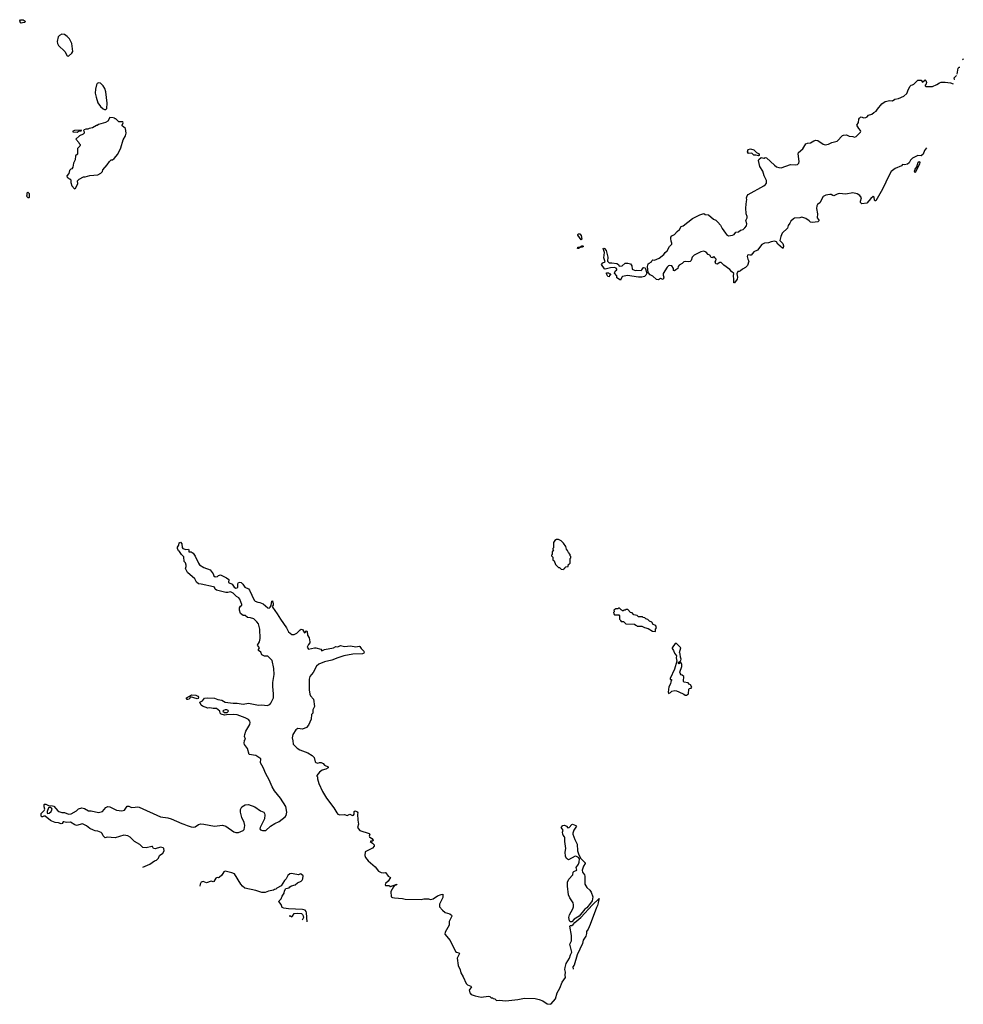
# Model space of a CAD drawing. Extents: x 2220333 to 2384341, y 721037 to 894043.
# Tile 124 of 256: x 2334882 to 2349036, y 763034 to 777810. Entities that reach past the tile are written whole.
import ezdxf

# ---------------------------------------------------------------- set-up
doc = ezdxf.new("R2010")
doc.units = 0

msp = doc.modelspace()

# ---------------------------------------------------------------- linework, layer by layer
at = {"layer": '0CON10XD'}
for points in [[(2334905, 777758), (2334892, 777762), (2334882, 777795), (2334892, 777808), (2334935, 777810), (2334965, 777790), (2334967, 777783), (2334955, 777770), (2334925, 777762), (2334905, 777758)], [(2335615, 777262), (2335665, 777308), (2335677, 777335), (2335664, 777455), (2335631, 777521), (2335595, 777558), (2335555, 777588), (2335515, 777592), (2335480, 777575), (2335458, 777552), (2335443, 777485), (2335450, 777455), (2335464, 777425), (2335559, 777335), (2335595, 777268), (2335615, 777262)], [(2348942, 776994), (2348958, 777085), (2348975, 777099), (2348985, 777098)], [(2349032, 777210), (2349030, 777215), (2349035, 777221), (2349036, 777220)], [(2348908, 776913), (2348903, 776913), (2348898, 776935), (2348934, 776974)], [(2336175, 776462), (2336190, 776475), (2336193, 776555), (2336172, 776725), (2336158, 776778), (2336136, 776816), (2336092, 776855), (2336065, 776860), (2336045, 776850), (2336035, 776832), (2336018, 776765), (2336016, 776706), (2336027, 776645), (2336055, 776560), (2336092, 776505), (2336135, 776472), (2336155, 776463), (2336175, 776462)], [(2348482, 775889), (2348454, 775845), (2348435, 775794), (2348405, 775766), (2348355, 775771), (2348276, 775734), (2348245, 775702), (2348225, 775662), (2348198, 775642), (2348155, 775630), (2348125, 775637), (2348110, 775615), (2348014, 775576), (2347955, 775531), (2347925, 775478), (2347825, 775269), (2347725, 775092), (2347715, 775090), (2347705, 775100), (2347697, 775147), (2347685, 775158), (2347648, 775125), (2347590, 775055), (2347515, 775048), (2347493, 775065), (2347492, 775085), (2347508, 775135), (2347485, 775170), (2347446, 775196), (2347381, 775211), (2347275, 775192), (2347175, 775201), (2347145, 775194), (2347095, 775169), (2347080, 775170), (2347055, 775187), (2347035, 775189), (2346975, 775176), (2346933, 775155), (2346885, 775062), (2346851, 775039), (2346838, 775015), (2346833, 774975), (2346847, 774895), (2346843, 774835), (2346872, 774795), (2346855, 774778), (2346775, 774768), (2346745, 774773), (2346722, 774792), (2346675, 774824), (2346613, 774847), (2346583, 774837), (2346505, 774831), (2346488, 774822), (2346449, 774785), (2346436, 774755), (2346410, 774720), (2346397, 774683), (2346321, 774605), (2346299, 774555), (2346284, 774495), (2346329, 774449), (2346338, 774415), (2346335, 774383), (2346325, 774381), (2346253, 774443), (2346234, 774474), (2346206, 774484), (2346155, 774477), (2346115, 774459), (2346055, 774454), (2346015, 774436), (2345948, 774352), (2345893, 774327), (2345852, 774278), (2345835, 774274), (2345808, 774282), (2345799, 774275), (2345796, 774256), (2345804, 774214), (2345817, 774185), (2345801, 774119), (2345769, 774091), (2345722, 774068), (2345695, 774040), (2345675, 774030), (2345655, 774030), (2345638, 773995), (2345648, 773945), (2345644, 773915), (2345605, 773861), (2345595, 773862), (2345592, 773872), (2345594, 773915), (2345587, 773965), (2345592, 774002), (2345560, 774030), (2345535, 774063), (2345444, 774124), (2345405, 774167), (2345385, 774168), (2345345, 774143), (2345325, 774144), (2345313, 774175), (2345325, 774190), (2345328, 774215), (2345310, 774235), (2345310, 774245), (2345285, 774250), (2345272, 774238), (2345255, 774242), (2345234, 774274), (2345210, 774285), (2345179, 774319), (2345145, 774336), (2345098, 774325), (2345000, 774275), (2344969, 774245), (2344955, 774198), (2344937, 774183), (2344915, 774178), (2344875, 774182), (2344845, 774174), (2344820, 774150), (2344776, 774124), (2344761, 774105), (2344753, 774075), (2344722, 774058), (2344705, 774040), (2344690, 774045), (2344687, 774075), (2344666, 774116), (2344635, 774122), (2344614, 774116), (2344592, 774095), (2344535, 774000), (2344533, 773975), (2344546, 773945), (2344535, 773913), (2344495, 773927), (2344465, 773904), (2344435, 773909), (2344379, 773959), (2344340, 773980), (2344310, 774015), (2344298, 774105), (2344310, 774145), (2344322, 774158), (2344360, 774175), (2344365, 774190), (2344380, 774205), (2344405, 774202), (2344475, 774233), (2344543, 774285), (2344565, 774318), (2344595, 774342), (2344630, 774405), (2344665, 774440), (2344666, 774456), (2344654, 774484), (2344648, 774525), (2344648, 774545), (2344662, 774565), (2344705, 774586), (2344745, 774632), (2344781, 774659), (2344806, 774704), (2344835, 774718), (2344973, 774827), (2345085, 774883), (2345145, 774900), (2345165, 774888), (2345213, 774883), (2345290, 774815), (2345325, 774802), (2345355, 774772), (2345394, 774724), (2345417, 774677), (2345467, 774607), (2345486, 774585), (2345515, 774568), (2345575, 774576), (2345597, 774585), (2345625, 774620), (2345664, 774626), (2345695, 774653), (2345735, 774662), (2345760, 774685), (2345783, 774717), (2345790, 774745), (2345774, 774795), (2345794, 774836), (2345793, 774855), (2345777, 774895), (2345776, 774985), (2345783, 775085), (2345790, 775105), (2345782, 775135), (2345794, 775165), (2345811, 775189), (2346045, 775318), (2346069, 775335), (2346082, 775355), (2346086, 775395), (2346049, 775465), (2346031, 775535), (2345986, 775605), (2345962, 775695), (2345968, 775712), (2346005, 775741), (2346045, 775730), (2346055, 775730), (2346065, 775740), (2346085, 775738), (2346206, 775626), (2346235, 775603), (2346271, 775591), (2346305, 775588), (2346445, 775639), (2346525, 775630), (2346548, 775635), (2346567, 775655), (2346574, 775684), (2346559, 775795), (2346565, 775818), (2346628, 775872), (2346675, 775948), (2346701, 775959), (2346745, 775962), (2346795, 775993), (2346825, 776000), (2346856, 775996), (2346935, 775943), (2346965, 775934), (2347015, 775941), (2347065, 775966), (2347145, 775989), (2347225, 776072), (2347241, 776079), (2347285, 776083), (2347325, 776063), (2347378, 776058), (2347405, 776048), (2347430, 776055), (2347495, 776120), (2347500, 776135), (2347496, 776146), (2347468, 776175), (2347440, 776225), (2347462, 776268), (2347468, 776315), (2347477, 776333), (2347493, 776347), (2347505, 776352), (2347545, 776338), (2347575, 776340), (2347595, 776352), (2347614, 776376), (2347665, 776390), (2347695, 776418), (2347730, 776435), (2347748, 776465), (2347815, 776548), (2347865, 776580), (2347935, 776596), (2347975, 776593), (2348010, 776615), (2348065, 776629), (2348145, 776660), (2348189, 776701), (2348212, 776765), (2348237, 776813), (2348255, 776827), (2348275, 776830), (2348295, 776842), (2348355, 776900), (2348405, 776903), (2348425, 776870), (2348466, 776906), (2348475, 776898), (2348484, 776865), (2348481, 776845), (2348464, 776825), (2348464, 776815), (2348475, 776806), (2348575, 776807), (2348641, 776835), (2348677, 776863), (2348705, 776872), (2348766, 776874), (2348845, 776860), (2348882, 776849)], [(2335705, 775270), (2335718, 775282), (2335752, 775348), (2335748, 775392), (2335773, 775417), (2335838, 775452), (2335865, 775452), (2335935, 775472), (2336056, 775484), (2336100, 775505), (2336125, 775530), (2336130, 775555), (2336195, 775630), (2336227, 775683), (2336253, 775707), (2336272, 775708), (2336300, 775725), (2336356, 775794), (2336400, 775885), (2336433, 776005), (2336467, 776065), (2336480, 776105), (2336468, 776175), (2336420, 776215), (2336418, 776225), (2336432, 776262), (2336430, 776275), (2336370, 776275), (2336325, 776320), (2336315, 776320), (2336305, 776330), (2336285, 776338), (2336235, 776340), (2336203, 776287), (2336170, 776265), (2336065, 776238), (2336045, 776220), (2336035, 776220), (2335975, 776187), (2335925, 776177), (2335905, 776167), (2335875, 776167), (2335850, 776155), (2335840, 776145), (2335850, 776125), (2335848, 776105), (2335835, 776092), (2335780, 776065), (2335722, 776018), (2335770, 775965), (2335773, 775953), (2335790, 775935), (2335790, 775925), (2335785, 775910), (2335750, 775875), (2335747, 775793), (2335720, 775765), (2335712, 775708), (2335688, 775655), (2335678, 775595), (2335665, 775570), (2335650, 775565), (2335630, 775545), (2335617, 775503), (2335590, 775465), (2335592, 775442), (2335608, 775438), (2335622, 775422), (2335635, 775420), (2335648, 775408), (2335650, 775365), (2335662, 775315), (2335705, 775270)], [(2335745, 776123), (2335775, 776140), (2335805, 776140), (2335810, 776145), (2335805, 776150), (2335705, 776148), (2335680, 776135), (2335680, 776125), (2335745, 776123)], [(2345965, 775766), (2345926, 775776), (2345895, 775776), (2345865, 775807), (2345815, 775804), (2345800, 775825), (2345808, 775862), (2345845, 775871), (2345895, 775857), (2345935, 775815), (2345965, 775802), (2345976, 775785), (2345975, 775770), (2345965, 775766)], [(2348315, 775512), (2348306, 775535), (2348315, 775569), (2348338, 775602), (2348360, 775670), (2348375, 775680), (2348382, 775665), (2348378, 775645), (2348315, 775512)], [(2335025, 775140), (2335030, 775145), (2335027, 775197), (2335005, 775220), (2334990, 775205), (2334990, 775175), (2334983, 775163), (2335005, 775140), (2335025, 775140)], [(2343305, 774508), (2343256, 774575), (2343254, 774586), (2343263, 774595), (2343285, 774597), (2343305, 774569), (2343312, 774515), (2343305, 774508)], [(2343265, 774374), (2343247, 774377), (2343255, 774397), (2343290, 774400), (2343315, 774416), (2343328, 774415), (2343338, 774405), (2343320, 774395), (2343290, 774390), (2343265, 774374)], [(2343895, 773902), (2343840, 773935), (2343840, 773965), (2343804, 774004), (2343815, 774038), (2343840, 774055), (2343840, 774065), (2343829, 774079), (2343805, 774089), (2343745, 774088), (2343665, 774068), (2343655, 774072), (2343610, 774135), (2343631, 774159), (2343662, 774175), (2343643, 774235), (2343654, 774315), (2343632, 774378), (2343645, 774382), (2343655, 774376), (2343679, 774345), (2343702, 774245), (2343700, 774185), (2343725, 774162), (2343765, 774163), (2343839, 774149), (2343862, 774135), (2343875, 774112), (2343920, 774115), (2343964, 774156), (2344005, 774156), (2344045, 774146), (2344066, 774116), (2344070, 774065), (2344115, 774048), (2344135, 774053), (2344205, 774048), (2344216, 774054), (2344233, 774085), (2344245, 774093), (2344263, 774085), (2344291, 774005), (2344276, 773974), (2344256, 773954), (2344215, 773946), (2344165, 773946), (2344001, 773969), (2343923, 773957), (2343913, 773947), (2343895, 773902)], [(2343725, 773950), (2343702, 773955), (2343682, 773995), (2343685, 774010), (2343715, 774010), (2343725, 774000), (2343748, 773995), (2343728, 773972), (2343725, 773950)], [(2343035, 769560), (2343045, 769570), (2343058, 769572), (2343060, 769585), (2343072, 769598), (2343108, 769602), (2343112, 769638), (2343125, 769640), (2343138, 769652), (2343140, 769725), (2343150, 769735), (2343148, 769755), (2343140, 769765), (2343140, 769785), (2343112, 769812), (2343100, 769845), (2343083, 769863), (2343072, 769905), (2343038, 769955), (2343005, 769988), (2342965, 770008), (2342935, 770008), (2342910, 769995), (2342890, 769965), (2342890, 769885), (2342880, 769875), (2342880, 769865), (2342890, 769855), (2342870, 769825), (2342870, 769785), (2342860, 769775), (2342860, 769765), (2342880, 769745), (2342880, 769705), (2342898, 769688), (2342920, 769635), (2342965, 769590), (2342978, 769588), (2343003, 769563), (2343035, 769560)], [(2336728, 765092), (2336834, 765136), (2336904, 765186), (2336935, 765198), (2336964, 765226), (2336979, 765265), (2337030, 765300), (2337049, 765335), (2337045, 765370), (2337032, 765382), (2336995, 765394), (2336915, 765367), (2336891, 765371), (2336875, 765400), (2336865, 765402), (2336778, 765382), (2336730, 765385), (2336682, 765432), (2336603, 765475), (2336540, 765540), (2336505, 765561), (2336445, 765571), (2336316, 765534), (2336195, 765542), (2336165, 765530), (2336135, 765564), (2336118, 765598), (2336102, 765612), (2336055, 765632), (2336015, 765635), (2335989, 765645), (2335935, 765670), (2335885, 765711), (2335825, 765740), (2335735, 765718), (2335708, 765728), (2335645, 765767), (2335585, 765763), (2335545, 765774), (2335535, 765770), (2335519, 765745), (2335505, 765740), (2335465, 765755), (2335415, 765763), (2335365, 765784), (2335344, 765794), (2335265, 765858), (2335245, 765858), (2335225, 765846), (2335215, 765846), (2335205, 765858), (2335205, 765897), (2335250, 765940), (2335259, 765961), (2335248, 765995), (2335248, 766032), (2335255, 766037), (2335275, 766037), (2335315, 766017), (2335375, 766013), (2335395, 766007), (2335455, 765938), (2335469, 765929), (2335515, 765914), (2335555, 765914), (2335615, 765886), (2335655, 765894), (2335735, 765938), (2335765, 765968), (2335815, 765981), (2335855, 765974), (2335915, 765936), (2335955, 765935), (2336065, 765910), (2336125, 765929), (2336175, 765986), (2336205, 766001), (2336235, 765999), (2336335, 765948), (2336415, 765936), (2336455, 765947), (2336495, 766007), (2336517, 766007), (2336557, 765987), (2336615, 765992), (2336645, 765996), (2336675, 765990), (2336995, 765845), (2337104, 765834), (2337155, 765819), (2337313, 765745), (2337345, 765739), (2337395, 765715), (2337455, 765698), (2337495, 765694), (2337515, 765699), (2337566, 765734), (2337598, 765742), (2337645, 765739), (2337805, 765708), (2337925, 765722), (2337975, 765706), (2338094, 765624), (2338123, 765613), (2338166, 765614), (2338235, 765641), (2338247, 765655), (2338260, 765715), (2338250, 765760), (2338215, 765838), (2338196, 765915), (2338196, 765955), (2338212, 765998), (2338265, 766026), (2338315, 766030), (2338408, 765995), (2338492, 765935), (2338542, 765915), (2338556, 765896), (2338560, 765875), (2338552, 765815), (2338488, 765685), (2338486, 765666), (2338495, 765653), (2338525, 765640), (2338575, 765640), (2338645, 765706), (2338711, 765749), (2338775, 765778), (2338863, 765845), (2338877, 765865), (2338891, 765915), (2338875, 766002), (2338792, 766125), (2338706, 766235), (2338667, 766297), (2338624, 766404), (2338574, 766494), (2338534, 766585), (2338492, 766655), (2338500, 766715), (2338425, 766767), (2338324, 766784), (2338297, 766875), (2338254, 766935), (2338251, 766955), (2338256, 766994), (2338268, 767015), (2338254, 767054), (2338258, 767085), (2338276, 767135), (2338336, 767235), (2338339, 767265), (2338333, 767285), (2338316, 767306), (2338265, 767334), (2338145, 767376), (2338095, 767384), (2337984, 767376), (2337955, 767371), (2337905, 767386), (2337891, 767405), (2337882, 767435), (2337835, 767472), (2337785, 767471), (2337735, 767482), (2337705, 767478), (2337625, 767506), (2337604, 767525), (2337582, 767568), (2337625, 767590), (2337655, 767626), (2337705, 767633), (2337805, 767626), (2337856, 767606), (2337915, 767597), (2337965, 767570), (2338085, 767551), (2338145, 767555), (2338235, 767539), (2338315, 767551), (2338465, 767522), (2338515, 767526), (2338595, 767520), (2338632, 767535), (2338647, 767553), (2338688, 767635), (2338691, 767691), (2338678, 767802), (2338679, 767865), (2338701, 767985), (2338693, 768075), (2338671, 768195), (2338605, 768258), (2338555, 768260), (2338515, 768280), (2338498, 768318), (2338464, 768345), (2338463, 768357), (2338480, 768385), (2338450, 768425), (2338479, 768471), (2338488, 768525), (2338482, 768665), (2338463, 768745), (2338441, 768775), (2338395, 768818), (2338345, 768836), (2338297, 768837), (2338265, 768867), (2338235, 768867), (2338195, 768900), (2338181, 768951), (2338181, 768985), (2338193, 769007), (2338212, 769025), (2338212, 769035), (2338182, 769115), (2338168, 769135), (2338135, 769155), (2338085, 769206), (2338045, 769222), (2338005, 769214), (2337975, 769213), (2337835, 769249), (2337815, 769264), (2337802, 769292), (2337791, 769301), (2337605, 769341), (2337565, 769343), (2337535, 769368), (2337507, 769417), (2337397, 769515), (2337367, 769575), (2337378, 769605), (2337378, 769625), (2337367, 769657), (2337348, 769678), (2337345, 769750), (2337308, 769785), (2337279, 769829), (2337265, 769838), (2337247, 769875), (2337248, 769895), (2337267, 769923), (2337273, 769957), (2337295, 769970), (2337312, 769945), (2337321, 769891), (2337330, 769875), (2337375, 769858), (2337412, 769862), (2337420, 769855), (2337420, 769825), (2337455, 769822), (2337485, 769802), (2337515, 769760), (2337563, 769653), (2337580, 769630), (2337645, 769590), (2337738, 769555), (2337784, 769494), (2337795, 769462), (2337815, 769447), (2337850, 769455), (2337865, 769470), (2337895, 769479), (2337985, 769436), (2338017, 769407), (2338016, 769365), (2338069, 769339), (2338101, 769295), (2338125, 769279), (2338145, 769282), (2338154, 769295), (2338154, 769345), (2338165, 769363), (2338185, 769370), (2338205, 769364), (2338231, 769341), (2338261, 769295), (2338315, 769267), (2338330, 769250), (2338399, 769099), (2338412, 769082), (2338455, 769068), (2338485, 769066), (2338535, 769043), (2338605, 768984), (2338625, 768980), (2338638, 768992), (2338652, 769018), (2338663, 769085), (2338675, 769088), (2338686, 769045), (2338682, 769025), (2338670, 769005), (2338672, 768992), (2338744, 768895), (2338793, 768813), (2338883, 768685), (2338915, 768622), (2338965, 768582), (2338997, 768583), (2339040, 768605), (2339087, 768653), (2339105, 768662), (2339125, 768660), (2339155, 768610), (2339165, 768612), (2339184, 768636), (2339195, 768630), (2339200, 768575), (2339222, 768535), (2339236, 768474), (2339234, 768456), (2339212, 768435), (2339192, 768395), (2339214, 768364), (2339305, 768382), (2339325, 768381), (2339400, 768365), (2339415, 768340), (2339455, 768359), (2339588, 768382), (2339625, 768404), (2339655, 768396), (2339695, 768418), (2339755, 768402), (2339845, 768411), (2339925, 768400), (2339975, 768409), (2339986, 768405), (2340002, 768372), (2340045, 768335), (2340049, 768325), (2340044, 768305), (2340025, 768293), (2339880, 768290), (2339745, 768265), (2339652, 768235), (2339565, 768196), (2339455, 768172), (2339370, 768140), (2339334, 768106), (2339286, 768015), (2339236, 767954), (2339223, 767915), (2339223, 767755), (2339236, 767686), (2339245, 767663), (2339290, 767615), (2339304, 767505), (2339280, 767455), (2339281, 767405), (2339258, 767385), (2339254, 767315), (2339213, 767225), (2339182, 767188), (2339125, 767161), (2339055, 767172), (2339024, 767155), (2338979, 767085), (2338967, 767035), (2338980, 766990), (2338985, 766940), (2339045, 766878), (2339085, 766851), (2339205, 766806), (2339269, 766769), (2339298, 766735), (2339314, 766674), (2339325, 766660), (2339355, 766652), (2339378, 766662), (2339405, 766662), (2339435, 766648), (2339455, 766620), (2339509, 766599), (2339507, 766583), (2339475, 766561), (2339420, 766545), (2339381, 766519), (2339340, 766465), (2339340, 766455), (2339347, 766447), (2339348, 766415), (2339370, 766345), (2339424, 766225), (2339486, 766125), (2339594, 765984), (2339637, 765905), (2339655, 765887), (2339686, 765876), (2339755, 765884), (2339795, 765866), (2339835, 765887), (2339875, 765869), (2339888, 765872), (2339899, 765885), (2339901, 765929), (2339914, 765936), (2339925, 765934), (2339945, 765923), (2339954, 765905), (2339949, 765885), (2339952, 765795), (2339962, 765735), (2339950, 765685), (2339985, 765642), (2340126, 765596), (2340132, 765585), (2340123, 765555), (2340127, 765545), (2340165, 765522), (2340182, 765495), (2340178, 765482), (2340148, 765482), (2340140, 765475), (2340173, 765453), (2340198, 765425), (2340198, 765405), (2340175, 765378), (2340065, 765320), (2340060, 765265), (2340070, 765235), (2340107, 765187), (2340214, 765095), (2340263, 765033), (2340305, 765012), (2340335, 765006), (2340365, 765012), (2340375, 765008), (2340410, 764955), (2340442, 764935), (2340408, 764882), (2340370, 764845), (2340363, 764825), (2340370, 764815), (2340419, 764819), (2340430, 764815), (2340435, 764802), (2340445, 764802), (2340538, 764835), (2340533, 764825), (2340500, 764810), (2340491, 764799), (2340447, 764725), (2340456, 764646), (2340474, 764634), (2340505, 764631)], [(2344415, 768630), (2344420, 768635), (2344420, 768665), (2344432, 768685), (2344423, 768713), (2344410, 768725), (2344385, 768732), (2344365, 768770), (2344330, 768785), (2344305, 768810), (2344275, 768820), (2344260, 768835), (2344235, 768840), (2344225, 768850), (2344165, 768850), (2344145, 768870), (2344095, 768880), (2344068, 768908), (2344042, 768912), (2344005, 768960), (2343975, 768960), (2343965, 768950), (2343945, 768950), (2343935, 768940), (2343925, 768940), (2343915, 768950), (2343902, 768952), (2343878, 768978), (2343865, 768980), (2343855, 768970), (2343825, 768970), (2343792, 768948), (2343800, 768935), (2343800, 768925), (2343790, 768915), (2343792, 768892), (2343805, 768880), (2343868, 768878), (2343880, 768865), (2343880, 768815), (2343890, 768805), (2343892, 768792), (2343905, 768780), (2343938, 768778), (2343972, 768742), (2344105, 768740), (2344122, 768722), (2344135, 768720), (2344145, 768710), (2344215, 768710), (2344255, 768688), (2344310, 768675), (2344375, 768632), (2344415, 768630)], [(2344865, 767671), (2344885, 767673), (2344913, 767695), (2344918, 767762), (2344928, 767772), (2344955, 767776), (2344962, 767795), (2344945, 767830), (2344925, 767840), (2344908, 767858), (2344845, 767870), (2344840, 767885), (2344842, 767952), (2344820, 767975), (2344805, 767980), (2344787, 768005), (2344785, 768020), (2344814, 768105), (2344816, 768136), (2344805, 768160), (2344795, 768160), (2344775, 768142), (2344765, 768150), (2344762, 768165), (2344800, 768195), (2344802, 768215), (2344792, 768245), (2344790, 768295), (2344780, 768315), (2344797, 768385), (2344735, 768450), (2344712, 768448), (2344667, 768383), (2344667, 768375), (2344690, 768345), (2344702, 768302), (2344733, 768265), (2344730, 768235), (2344738, 768185), (2344702, 768065), (2344638, 767925), (2344640, 767910), (2344657, 767907), (2344660, 767895), (2344647, 767873), (2344643, 767845), (2344621, 767799), (2344607, 767717), (2344615, 767700), (2344645, 767712), (2344665, 767732), (2344708, 767742), (2344735, 767739), (2344767, 767725), (2344845, 767688), (2344865, 767671)], [(2337405, 767606), (2337395, 767609), (2337383, 767625), (2337386, 767634), (2337465, 767676), (2337525, 767673), (2337555, 767660), (2337563, 767645), (2337557, 767623), (2337545, 767617), (2337445, 767650), (2337425, 767612), (2337405, 767606)], [(2337995, 767411), (2338012, 767435), (2338008, 767445), (2337989, 767455), (2337965, 767455), (2337939, 767445), (2337930, 767435), (2337955, 767412), (2337995, 767411)], [(2335305, 765898), (2335325, 765903), (2335352, 765925), (2335367, 765963), (2335359, 765979), (2335347, 765987), (2335325, 765988), (2335315, 765980), (2335292, 765925), (2335292, 765902), (2335305, 765898)], [(2343165, 764269), (2343145, 764270), (2343131, 764285), (2343118, 764335), (2343131, 764375), (2343181, 764465), (2343190, 764495), (2343190, 764525), (2343184, 764555), (2343135, 764630), (2343116, 764676), (2343098, 764805), (2343101, 764865), (2343118, 764912), (2343180, 764975), (2343185, 765017), (2343195, 765027), (2343238, 765045), (2343227, 765085), (2343266, 765135), (2343276, 765165), (2343280, 765215), (2343262, 765235), (2343235, 765253), (2343215, 765259), (2343115, 765204), (2343085, 765224), (2343068, 765255), (2343063, 765315), (2343074, 765374), (2343059, 765475), (2343061, 765531), (2343056, 765546), (2343032, 765572), (2343028, 765585), (2343023, 765615), (2343032, 765645), (2343002, 765685), (2343030, 765715), (2343055, 765722), (2343085, 765708), (2343105, 765680), (2343125, 765688), (2343165, 765732), (2343175, 765736), (2343226, 765716), (2343232, 765705), (2343193, 765647), (2343177, 765603), (2343179, 765585), (2343208, 765505), (2343244, 765435), (2343250, 765335), (2343268, 765278), (2343301, 765221), (2343363, 765155), (2343363, 765145), (2343338, 765105), (2343318, 765045), (2343323, 765015), (2343352, 764975), (2343357, 764957), (2343359, 764835), (2343388, 764788), (2343434, 764745), (2343455, 764716), (2343481, 764645), (2343467, 764585), (2343445, 764551), (2343387, 764483), (2343358, 764462), (2343276, 764354), (2343197, 764313), (2343165, 764269)], [(2339192, 764272), (2339186, 764404), (2339181, 764425), (2339165, 764444), (2339126, 764456), (2338915, 764465), (2338842, 764475), (2338821, 764485), (2338805, 764530), (2338771, 764575), (2338772, 764585), (2338802, 764615), (2338818, 764655), (2338848, 764702), (2338856, 764735), (2338875, 764772), (2338925, 764782), (2338935, 764798), (2338958, 764812), (2339015, 764826), (2339049, 764855), (2339105, 764882), (2339119, 764895), (2339128, 764915), (2339134, 764964), (2339105, 764989), (2339095, 764990), (2339065, 764976), (2338985, 764994), (2338955, 764996), (2338935, 764990), (2338905, 764965), (2338881, 764919), (2338855, 764890), (2338805, 764813), (2338740, 764775), (2338725, 764760), (2338705, 764758), (2338690, 764745), (2338615, 764730), (2338565, 764710), (2338515, 764711), (2338425, 764742), (2338259, 764779), (2338226, 764806), (2338201, 764835), (2338105, 764990), (2338065, 765009), (2337965, 765031), (2337945, 765022), (2337915, 764974), (2337875, 764939), (2337865, 764932), (2337845, 764936), (2337824, 764925), (2337794, 764876), (2337785, 764874), (2337755, 764884), (2337682, 764858), (2337635, 764876), (2337605, 764866), (2337587, 764835), (2337586, 764806)], [(2340505, 764631), (2340623, 764623), (2340665, 764613), (2340905, 764608), (2340945, 764617), (2341015, 764617), (2341045, 764608), (2341085, 764617), (2341150, 764660), (2341205, 764683), (2341230, 764685), (2341231, 764635), (2341180, 764535), (2341180, 764495), (2341222, 764445), (2341265, 764413), (2341335, 764391), (2341359, 764369), (2341363, 764355), (2341324, 764275), (2341325, 764222), (2341263, 764115), (2341258, 764085), (2341341, 763991), (2341418, 763825), (2341434, 763814), (2341470, 763805), (2341480, 763795), (2341446, 763725), (2341459, 763615), (2341490, 763550), (2341498, 763505), (2341534, 763445), (2341578, 763345), (2341600, 763325), (2341648, 763308), (2341660, 763295), (2341624, 763245), (2341633, 763205), (2341655, 763183), (2341715, 763163), (2341805, 763142), (2341915, 763158), (2341935, 763150), (2341955, 763130), (2341975, 763130), (2341985, 763120), (2342008, 763118), (2342035, 763090), (2342075, 763098), (2342175, 763088), (2342355, 763108), (2342455, 763128), (2342615, 763122), (2342675, 763108), (2342730, 763085), (2342795, 763042), (2342844, 763034), (2342855, 763040), (2342918, 763115), (2342944, 763206), (2342985, 763275), (2343018, 763365), (2343068, 763435), (2343063, 763473), (2343069, 763515), (2343060, 763555), (2343064, 763586), (2343080, 763645), (2343130, 763725), (2343143, 763777), (2343162, 763815), (2343134, 763935), (2343157, 763985), (2343158, 764065), (2343135, 764208), (2343144, 764216), (2343165, 764217), (2343185, 764229), (2343209, 764261), (2343298, 764335), (2343474, 764526), (2343575, 764620), (2343562, 764588), (2343560, 764555), (2343548, 764515), (2343532, 764485), (2343441, 764229), (2343410, 764160), (2343382, 764128), (2343382, 764095), (2343372, 764055), (2343335, 763994), (2343322, 763948), (2343246, 763776), (2343200, 763620), (2343181, 763595), (2343185, 763563)], [(2338926, 764360), (2338945, 764360), (2338965, 764347), (2338976, 764354), (2338998, 764395), (2339055, 764402), (2339110, 764395), (2339125, 764382), (2339135, 764362), (2339137, 764335), (2339118, 764296)]]:
    msp.add_lwpolyline(points, dxfattribs=at)

doc.saveas('drawing.dxf')
